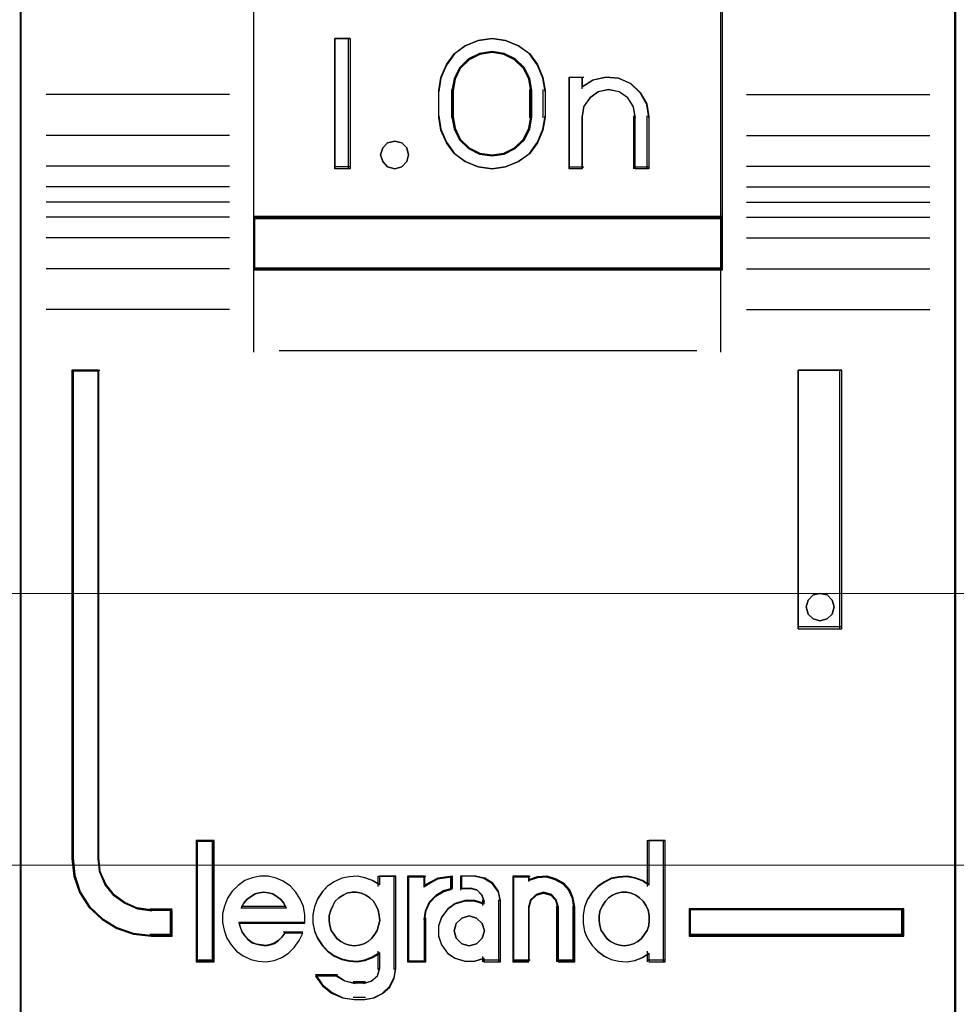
# Model space of a CAD drawing. Header units: millimetres. Extents: x -1290 to 1795, y -4192 to -1311.
# Tile 65 of 256: x 550.89 to 554.49, y -3287.59 to -3283.81. Entities that reach past the tile are written whole.
import ezdxf

# ---------------------------------------------------------------- set-up
doc = ezdxf.new("R2010")
doc.units = ezdxf.units.MM
doc.layers.add('45', color=7, linetype='Continuous')
doc.layers.add('Aparatura', color=7, linetype='Continuous', lineweight=13)

# ---------------------------------------------------------------- blocks, each defined once
blk = doc.blocks.new('*U36')
at = {"layer": '45', "color": 7}
for points in [[(132.994839, -226.659835), (115.008383, -226.659835), (115.008383, -308.42709), (132.994839, -308.42709), (132.994839, -226.659835)], [(119.494695, -272.979045), (128.506735, -272.979045), (128.506735, -268.508072), (119.494695, -268.508072), (119.494695, -272.979045)], [(121.354436, -269.521181), (121.354436, -272.025213), (121.060604, -272.025213), (121.060604, -269.521181), (121.354436, -269.521181)], [(125.057605, -270.266826), (125.09721, -270.517229), (125.09721, -271.029165), (125.057605, -271.279568), (124.950105, -271.524407), (124.797343, -271.735858), (124.588002, -271.8861), (124.339056, -271.986262), (124.078794, -272.025213), (123.812874, -271.986262), (123.563928, -271.8861), (123.360244, -271.735858), (123.201824, -271.524407), (123.094325, -271.279568), (123.05472, -271.029165), (123.05472, -270.517229), (123.094325, -270.266826), (123.201824, -270.021987), (123.360244, -269.810536), (123.563928, -269.660294), (123.812874, -269.560133), (124.078794, -269.521181), (124.339056, -269.560133), (124.588002, -269.660294), (124.797343, -269.810536), (124.950105, -270.021987), (125.057605, -270.266826)], [(124.842794, -271.031058), (124.842794, -270.517328), (124.802885, -270.293967), (124.700261, -270.081774), (124.52352, -269.914254), (124.31257, -269.808157), (124.078815, -269.769069), (123.839359, -269.808157), (123.62841, -269.914254), (123.451668, -270.081774), (123.349044, -270.293967), (123.309135, -270.517328), (123.309135, -271.031058), (123.349044, -271.254418), (123.451668, -271.466611), (123.62841, -271.634132), (123.839359, -271.740228), (124.078815, -271.773732), (124.31257, -271.740228), (124.52352, -271.634132), (124.700261, -271.466611), (124.802885, -271.254418), (124.842794, -271.031058)], [(126.020726, -270.317252), (126.271292, -270.261254), (126.510468, -270.283653), (126.74395, -270.384451), (126.92618, -270.558047), (127.051463, -270.776442), (127.091325, -271.022836), (127.091325, -272.025213), (126.82937, -272.025213), (126.82937, -271.022836), (126.789507, -270.821241), (126.687003, -270.658844), (126.521858, -270.546847), (126.316849, -270.507648), (126.12323, -270.546847), (125.96378, -270.658844), (125.844191, -270.821241), (125.810023, -271.022836), (125.810023, -272.025213), (125.559458, -272.025213), (125.559458, -270.261254), (125.810023, -270.261254), (125.810023, -270.451649), (126.020726, -270.317252)], [(122.440181, -271.623482), (122.476014, -271.753454), (122.440181, -271.883426), (122.344626, -271.983859), (122.213237, -272.025213), (122.069905, -271.983859), (121.980322, -271.883426), (121.938517, -271.753454), (121.980322, -271.623482), (122.069905, -271.52305), (122.213237, -271.493511), (122.344626, -271.52305), (122.440181, -271.623482)], [(128.506735, -272.941323), (119.494695, -272.941323), (119.494695, -273.96521), (128.506735, -273.96521), (128.506735, -272.941323)], [(117.934161, -286.765593), (117.934161, -286.276198), (117.531586, -286.276198), (117.259422, -286.237706), (117.021279, -286.133229), (116.811487, -285.984761), (116.647055, -285.781305), (116.539323, -285.539356), (116.510973, -285.275413), (116.510973, -275.894428), (116.006337, -275.894428), (116.006337, -285.275413), (116.040357, -285.610841), (116.148088, -285.929773), (116.329531, -286.210212), (116.579014, -286.441163), (116.868187, -286.617125), (117.185711, -286.727101), (117.531586, -286.765593), (117.934161, -286.765593)], [(129.961562, -275.894428), (129.961562, -280.859382), (130.800058, -280.859382), (130.800058, -275.894428), (129.961562, -275.894428)], [(130.615356, -280.309916), (130.65135, -280.439449), (130.615356, -280.580757), (130.519371, -280.669075), (130.381393, -280.71029), (130.249415, -280.669075), (130.15343, -280.580757), (130.117436, -280.439449), (130.15343, -280.309916), (130.249415, -280.209822), (130.381393, -280.180383), (130.519371, -280.209822), (130.615356, -280.309916)], [(118.720699, -287.241611), (118.720699, -284.949541), (118.414325, -284.949541), (118.414325, -287.241611), (118.720699, -287.241611)], [(131.995093, -286.239279), (127.868905, -286.239279), (127.868905, -286.765593), (131.995093, -286.765593), (131.995093, -286.239279)]]:
    blk.add_lwpolyline(points, close=True, dxfattribs=at)
at = {"layer": '45', "color": 139}
for points in [[(132.994839, -226.659835), (115.008383, -226.659835), (115.008383, -308.42709), (132.994839, -308.42709), (132.994839, -226.659835)], [(122.476014, -271.753454), (122.440181, -271.623482), (122.344626, -271.52305), (122.213237, -271.493511), (122.069905, -271.52305), (121.980322, -271.623482), (121.938517, -271.753454), (121.980322, -271.883426), (122.069905, -271.983859), (122.213237, -272.025213), (122.344626, -271.983859), (122.440181, -271.883426), (122.476014, -271.753454)], [(130.65135, -280.439449), (130.615356, -280.309916), (130.519371, -280.209822), (130.381393, -280.180383), (130.249415, -280.209822), (130.15343, -280.309916), (130.117436, -280.439449), (130.15343, -280.580757), (130.249415, -280.669075), (130.381393, -280.71029), (130.519371, -280.669075), (130.615356, -280.580757), (130.65135, -280.439449)], [(121.42928, -286.952408), (121.527544, -286.941034), (121.614248, -286.912601), (121.695171, -286.867108), (121.764534, -286.810242), (121.828116, -286.73063), (121.868578, -286.656704), (121.897479, -286.560032), (121.9206, -286.463359), (121.909039, -286.366687), (121.891699, -286.270015), (121.851237, -286.184716), (121.799215, -286.09373), (121.729852, -286.031177), (121.654709, -285.979998), (121.568006, -285.940192), (121.475522, -285.923132), (121.388819, -285.923132), (121.290555, -285.940192), (121.215412, -285.979998), (121.134489, -286.031177), (121.065126, -286.09373), (121.018884, -286.184716), (120.978422, -286.270015), (120.949521, -286.366687), (120.949521, -286.463359), (120.961082, -286.560032), (120.989983, -286.656704), (121.036225, -286.73063), (121.094027, -286.810242), (121.17495, -286.867108), (121.255873, -286.912601), (121.342577, -286.941034), (121.42928, -286.952408)], [(126.616536, -286.952408), (126.709098, -286.941034), (126.795874, -286.912601), (126.882651, -286.867108), (126.952072, -286.810242), (127.009924, -286.73063), (127.06199, -286.656704), (127.090915, -286.560032), (127.0967, -286.463359), (127.0967, -286.366687), (127.079345, -286.270015), (127.038849, -286.184716), (126.980998, -286.09373), (126.911577, -286.031177), (126.842155, -285.979998), (126.755379, -285.940192), (126.668602, -285.923132), (126.570255, -285.923132), (126.483478, -285.940192), (126.396702, -285.979998), (126.31571, -286.031177), (126.257859, -286.09373), (126.200008, -286.184716), (126.159512, -286.270015), (126.136371, -286.366687), (126.136371, -286.463359), (126.147942, -286.560032), (126.176867, -286.656704), (126.228933, -286.73063), (126.286784, -286.810242), (126.356206, -286.867108), (126.442982, -286.912601), (126.529759, -286.941034), (126.616536, -286.952408)], [(123.93084, -286.665001), (123.889248, -286.52423), (123.782297, -286.418652), (123.639696, -286.377594), (123.497095, -286.418652), (123.390144, -286.52423), (123.348551, -286.665001), (123.390144, -286.805771), (123.497095, -286.911349), (123.639696, -286.952408), (123.782297, -286.911349), (123.889248, -286.805771), (123.93084, -286.665001)]]:
    blk.add_lwpolyline(points, close=True, dxfattribs=at)
at = {"layer": '45', "color": 59}
for points in [[(132.97513, -226.677798), (115.0263, -226.677798), (115.0263, -308.409127), (132.97513, -308.409127), (132.97513, -226.677798)], [(119.494695, -272.979045), (128.506735, -272.979045), (128.506735, -268.508072), (119.494695, -268.508072), (119.494695, -272.979045)], [(121.354436, -269.521181), (121.354436, -272.025213), (121.060604, -272.025213), (121.060604, -269.521181), (121.354436, -269.521181)], [(125.057605, -270.266826), (125.09721, -270.517229), (125.09721, -271.029165), (125.057605, -271.279568), (124.950105, -271.524407), (124.797343, -271.735858), (124.588002, -271.8861), (124.339056, -271.986262), (124.078794, -272.025213), (123.812874, -271.986262), (123.563928, -271.8861), (123.360244, -271.735858), (123.201824, -271.524407), (123.094325, -271.279568), (123.05472, -271.029165), (123.05472, -270.517229), (123.094325, -270.266826), (123.201824, -270.021987), (123.360244, -269.810536), (123.563928, -269.660294), (123.812874, -269.560133), (124.078794, -269.521181), (124.339056, -269.560133), (124.588002, -269.660294), (124.797343, -269.810536), (124.950105, -270.021987), (125.057605, -270.266826)], [(124.842794, -271.031058), (124.842794, -270.517328), (124.802885, -270.293967), (124.700261, -270.081774), (124.52352, -269.914254), (124.31257, -269.808157), (124.078815, -269.769069), (123.839359, -269.808157), (123.62841, -269.914254), (123.451668, -270.081774), (123.349044, -270.293967), (123.309135, -270.517328), (123.309135, -271.031058), (123.349044, -271.254418), (123.451668, -271.466611), (123.62841, -271.634132), (123.839359, -271.740228), (124.078815, -271.773732), (124.31257, -271.740228), (124.52352, -271.634132), (124.700261, -271.466611), (124.802885, -271.254418), (124.842794, -271.031058)], [(124.823086, -271.026404), (124.823086, -270.521881), (124.784202, -270.302523), (124.684216, -270.094133), (124.512017, -269.929615), (124.306489, -269.82542), (124.078742, -269.787032), (123.84544, -269.82542), (123.639912, -269.929615), (123.467713, -270.094133), (123.367727, -270.302523), (123.328843, -270.521881), (123.328843, -271.026404), (123.367727, -271.245762), (123.467713, -271.454152), (123.639912, -271.618671), (123.84544, -271.722866), (124.078742, -271.755769), (124.306489, -271.722866), (124.512017, -271.618671), (124.684216, -271.454152), (124.784202, -271.245762), (124.823086, -271.026404)], [(126.020726, -270.317252), (126.271292, -270.261254), (126.510468, -270.283653), (126.74395, -270.384451), (126.92618, -270.558047), (127.051463, -270.776442), (127.091325, -271.022836), (127.091325, -272.025213), (126.82937, -272.025213), (126.82937, -271.022836), (126.789507, -270.821241), (126.687003, -270.658844), (126.521858, -270.546847), (126.316849, -270.507648), (126.12323, -270.546847), (125.96378, -270.658844), (125.844191, -270.821241), (125.810023, -271.022836), (125.810023, -272.025213), (125.559458, -272.025213), (125.559458, -270.261254), (125.810023, -270.261254), (125.810023, -270.451649), (126.020726, -270.317252)], [(122.440181, -271.623482), (122.476014, -271.753454), (122.440181, -271.883426), (122.344626, -271.983859), (122.213237, -272.025213), (122.069905, -271.983859), (121.980322, -271.883426), (121.938517, -271.753454), (121.980322, -271.623482), (122.069905, -271.52305), (122.213237, -271.493511), (122.344626, -271.52305), (122.440181, -271.623482)], [(128.506735, -272.941323), (119.494695, -272.941323), (119.494695, -273.96521), (128.506735, -273.96521), (128.506735, -272.941323)], [(128.488819, -272.959286), (119.512611, -272.959286), (119.512611, -273.947247), (128.488819, -273.947247), (128.488819, -272.959286)], [(129.961562, -275.894428), (129.961562, -280.859382), (130.800058, -280.859382), (130.800058, -275.894428), (129.961562, -275.894428)], [(130.615356, -280.309916), (130.65135, -280.439449), (130.615356, -280.580757), (130.519371, -280.669075), (130.381393, -280.71029), (130.249415, -280.669075), (130.15343, -280.580757), (130.117436, -280.439449), (130.15343, -280.309916), (130.249415, -280.209822), (130.381393, -280.180383), (130.519371, -280.209822), (130.615356, -280.309916)], [(118.738615, -287.259574), (118.738615, -284.929782), (118.394617, -284.929782), (118.394617, -287.259574), (118.738615, -287.259574)], [(125.829998, -286.362214), (125.829998, -286.52385), (125.85849, -286.674339), (125.915474, -286.81368), (126.000949, -286.947448), (126.109218, -287.058922), (126.234583, -287.153674), (126.365646, -287.214984), (126.513803, -287.248426), (126.66766, -287.259574), (126.821516, -287.231705), (126.963975, -287.175969), (127.08934, -287.092364), (127.08934, -287.259574), (127.408449, -287.259574), (127.408449, -284.929782), (127.08934, -284.929782), (127.08934, -285.788126), (126.963975, -285.704521), (126.821516, -285.654358), (126.66766, -285.62649), (126.513803, -285.637637), (126.365646, -285.665505), (126.234583, -285.732389), (126.109218, -285.815994), (126.000949, -285.927468), (125.915474, -286.061236), (125.85849, -286.211725), (125.829998, -286.362214)], [(118.899864, -286.50228), (118.92835, -286.653739), (118.985323, -286.805197), (119.065084, -286.934218), (119.167633, -287.052019), (119.292972, -287.147382), (119.4411, -287.214697), (119.58353, -287.248354), (119.737355, -287.259574), (119.89118, -287.231526), (120.039307, -287.17543), (120.170343, -287.091286), (120.27859, -286.984704), (120.375443, -286.850074), (120.44381, -286.709834), (120.09628, -286.709834), (120.039307, -286.782759), (119.970941, -286.850074), (119.89118, -286.90056), (119.817116, -286.928608), (119.731658, -286.945437), (119.640502, -286.934218), (119.555044, -286.917389), (119.469586, -286.889341), (119.389825, -286.833245), (119.332853, -286.76593), (119.275881, -286.687396), (119.247395, -286.603252), (119.218908, -286.519109), (120.48369, -286.519109), (120.48369, -286.356431), (120.455204, -286.193753), (120.392535, -286.053513), (120.307076, -285.918883), (120.204527, -285.806691), (120.067793, -285.711329), (119.93106, -285.655233), (119.777236, -285.615966), (119.623411, -285.615966), (119.469586, -285.644014), (119.327156, -285.700109), (119.201817, -285.795472), (119.082175, -285.902054), (118.996717, -286.036684), (118.939745, -286.188143), (118.899864, -286.339602), (118.899864, -286.50228)], [(120.723196, -286.050144), (120.666247, -286.200437), (120.637773, -286.35073), (120.637773, -286.512155), (120.666247, -286.662448), (120.723196, -286.801608), (120.814315, -286.935201), (120.916824, -287.046529), (121.042112, -287.141158), (121.190179, -287.202388), (121.332552, -287.235786), (121.486315, -287.246919), (121.634383, -287.219087), (121.776755, -287.163423), (121.913433, -287.079927), (121.913433, -287.397212), (121.873569, -287.536372), (121.765366, -287.631001), (121.634383, -287.669965), (121.429366, -287.669965), (121.247128, -287.631001), (121.081976, -287.536372), (120.689027, -287.536372), (120.82001, -287.720063), (120.996552, -287.859223), (121.207264, -287.953851), (121.429366, -287.981683), (121.634383, -287.981683), (121.81662, -287.953851), (121.976077, -287.870356), (122.112755, -287.747895), (122.198179, -287.575337), (122.232348, -287.397212), (122.232348, -285.615966), (121.913433, -285.615966), (121.913433, -285.777391), (121.776755, -285.693895), (121.634383, -285.643798), (121.486315, -285.615966), (121.332552, -285.627098), (121.190179, -285.65493), (121.042112, -285.721727), (120.916824, -285.805223), (120.814315, -285.916551), (120.723196, -286.050144)], [(122.454514, -285.615966), (122.454514, -287.259574), (122.779754, -287.259574), (122.779754, -286.434965), (122.808793, -286.272287), (122.884296, -286.109609), (123.006261, -285.986198), (123.151457, -285.902054), (123.319885, -285.851568), (123.319885, -285.615966), (123.0353, -285.655233), (122.779754, -285.789863), (122.779754, -285.615966), (122.454514, -285.615966)], [(122.472431, -285.633929), (122.472431, -287.241611), (122.784203, -287.241611), (122.784203, -286.435026), (122.81204, -286.275904), (122.884416, -286.116782), (123.001331, -285.996069), (123.140515, -285.913764), (123.301968, -285.864381), (123.301968, -285.633929), (123.029167, -285.672337), (122.784203, -285.804025), (122.784203, -285.633929), (122.472431, -285.633929)], [(123.106712, -286.406917), (123.049345, -286.575204), (123.049345, -286.76593), (123.106712, -286.934218), (123.221447, -287.091286), (123.364866, -287.192259), (123.554179, -287.248354), (123.737755, -287.248354), (123.921331, -287.192259), (123.921331, -287.259574), (124.242589, -287.259574), (124.242589, -286.081561), (124.202432, -285.902054), (124.093433, -285.750596), (123.938541, -285.655233), (123.754965, -285.615966), (123.491074, -285.615966), (123.491074, -285.851568), (123.680387, -285.851568), (123.795122, -285.879616), (123.881174, -285.969369), (123.921331, -286.081561), (123.921331, -286.148876), (123.737755, -286.09278), (123.554179, -286.09278), (123.364866, -286.148876), (123.221447, -286.255458), (123.106712, -286.406917)], [(124.475504, -285.615966), (124.475504, -287.259574), (124.785289, -287.259574), (124.785289, -286.204972), (124.825446, -286.064732), (124.928708, -285.969369), (125.06639, -285.930102), (125.215545, -285.969369), (125.307333, -286.064732), (125.347491, -286.204972), (125.347491, -287.259574), (125.668749, -287.259574), (125.668749, -286.204972), (125.640065, -286.036684), (125.571224, -285.874006), (125.456489, -285.750596), (125.301597, -285.666452), (125.135231, -285.615966), (124.951655, -285.627185), (124.785289, -285.683281), (124.785289, -285.615966), (124.475504, -285.615966)], [(124.493421, -285.633929), (124.493421, -287.241611), (124.793903, -287.241611), (124.793903, -286.21006), (124.832854, -286.072886), (124.933015, -285.979608), (125.066562, -285.941199), (125.211238, -285.979608), (125.30027, -286.072886), (125.339221, -286.21006), (125.339221, -287.241611), (125.650832, -287.241611), (125.650832, -286.21006), (125.62301, -286.045451), (125.556236, -285.886329), (125.444946, -285.765616), (125.294706, -285.683311), (125.133336, -285.633929), (124.955273, -285.644902), (124.793903, -285.699772), (124.793903, -285.633929), (124.493421, -285.633929)], [(120.075312, -286.135021), (120.121775, -286.228501), (119.256404, -286.228501), (119.308675, -286.135021), (119.366754, -286.060237), (119.436448, -286.01038), (119.523566, -285.954292), (119.604876, -285.935596), (119.691994, -285.923132), (119.779112, -285.935596), (119.866229, -285.954292), (119.947539, -286.01038), (120.017234, -286.060237), (120.075312, -286.135021)], [(120.121775, -286.228501), (119.256404, -286.228501), (119.308675, -286.135021), (119.366754, -286.060237), (119.436448, -286.01038), (119.523566, -285.954292), (119.604876, -285.935596), (119.691994, -285.923132), (119.779112, -285.935596), (119.866229, -285.954292), (119.947539, -286.01038), (120.017234, -286.060237), (120.075312, -286.135021), (120.121775, -286.228501)], [(121.828116, -286.73063), (121.764534, -286.810242), (121.695171, -286.867108), (121.614248, -286.912601), (121.527544, -286.941034), (121.42928, -286.952408), (121.342577, -286.941034), (121.255873, -286.912601), (121.17495, -286.867108), (121.094027, -286.810242), (121.036225, -286.73063), (120.989983, -286.656704), (120.961082, -286.560032), (120.949521, -286.463359), (120.949521, -286.366687), (120.978422, -286.270015), (121.018884, -286.184716), (121.065126, -286.09373), (121.134489, -286.031177), (121.215412, -285.979998), (121.290555, -285.940192), (121.388819, -285.923132), (121.475522, -285.923132), (121.568006, -285.940192), (121.654709, -285.979998), (121.729852, -286.031177), (121.799215, -286.09373), (121.851237, -286.184716), (121.891699, -286.270015), (121.909039, -286.366687), (121.9206, -286.463359), (121.897479, -286.560032), (121.868578, -286.656704), (121.828116, -286.73063)], [(121.018884, -286.184716), (121.065126, -286.09373), (121.134489, -286.031177), (121.215412, -285.979998), (121.290555, -285.940192), (121.388819, -285.923132), (121.475522, -285.923132), (121.568006, -285.940192), (121.654709, -285.979998), (121.729852, -286.031177), (121.799215, -286.09373), (121.851237, -286.184716), (121.891699, -286.270015), (121.909039, -286.366687), (121.9206, -286.463359), (121.897479, -286.560032), (121.868578, -286.656704), (121.828116, -286.73063), (121.764534, -286.810242), (121.695171, -286.867108), (121.614248, -286.912601), (121.527544, -286.941034), (121.42928, -286.952408), (121.342577, -286.941034), (121.255873, -286.912601), (121.17495, -286.867108), (121.094027, -286.810242), (121.036225, -286.73063), (120.989983, -286.656704), (120.961082, -286.560032), (120.949521, -286.463359), (120.949521, -286.366687), (120.978422, -286.270015), (121.018884, -286.184716)], [(126.755379, -285.940192), (126.842155, -285.979998), (126.911577, -286.031177), (126.980998, -286.09373), (127.038849, -286.184716), (127.079345, -286.270015), (127.0967, -286.366687), (127.0967, -286.463359), (127.090915, -286.560032), (127.06199, -286.656704), (127.009924, -286.73063), (126.952072, -286.810242), (126.882651, -286.867108), (126.795874, -286.912601), (126.709098, -286.941034), (126.616536, -286.952408), (126.529759, -286.941034), (126.442982, -286.912601), (126.356206, -286.867108), (126.286784, -286.810242), (126.228933, -286.73063), (126.176867, -286.656704), (126.147942, -286.560032), (126.136371, -286.463359), (126.136371, -286.366687), (126.159512, -286.270015), (126.200008, -286.184716), (126.257859, -286.09373), (126.31571, -286.031177), (126.396702, -285.979998), (126.483478, -285.940192), (126.570255, -285.923132), (126.668602, -285.923132), (126.755379, -285.940192)], [(126.159512, -286.270015), (126.200008, -286.184716), (126.257859, -286.09373), (126.31571, -286.031177), (126.396702, -285.979998), (126.483478, -285.940192), (126.570255, -285.923132), (126.668602, -285.923132), (126.755379, -285.940192), (126.842155, -285.979998), (126.911577, -286.031177), (126.980998, -286.09373), (127.038849, -286.184716), (127.079345, -286.270015), (127.0967, -286.366687), (127.0967, -286.463359), (127.090915, -286.560032), (127.06199, -286.656704), (127.009924, -286.73063), (126.952072, -286.810242), (126.882651, -286.867108), (126.795874, -286.912601), (126.709098, -286.941034), (126.616536, -286.952408), (126.529759, -286.941034), (126.442982, -286.912601), (126.356206, -286.867108), (126.286784, -286.810242), (126.228933, -286.73063), (126.176867, -286.656704), (126.147942, -286.560032), (126.136371, -286.463359), (126.136371, -286.366687), (126.159512, -286.270015)], [(123.889248, -286.52423), (123.93084, -286.665001), (123.889248, -286.805771), (123.782297, -286.911349), (123.639696, -286.952408), (123.497095, -286.911349), (123.390144, -286.805771), (123.348551, -286.665001), (123.390144, -286.52423), (123.497095, -286.418652), (123.639696, -286.377594), (123.782297, -286.418652), (123.889248, -286.52423)], [(123.348551, -286.665001), (123.390144, -286.52423), (123.497095, -286.418652), (123.639696, -286.377594), (123.782297, -286.418652), (123.889248, -286.52423), (123.93084, -286.665001), (123.889248, -286.805771), (123.782297, -286.911349), (123.639696, -286.952408), (123.497095, -286.911349), (123.390144, -286.805771), (123.348551, -286.665001)], [(131.975385, -286.259038), (127.886821, -286.259038), (127.886821, -286.74763), (131.975385, -286.74763), (131.975385, -286.259038)]]:
    blk.add_lwpolyline(points, close=True, dxfattribs=at)
at = {"layer": '45', "color": 139}
for points in [[(119.494695, -262.819212), (119.494695, -273.96521)], [(128.46911, -262.819212), (128.46911, -273.96521)], [(121.354436, -269.521181), (121.060604, -269.521181)], [(121.060604, -269.521181), (121.060604, -272.025213)], [(121.316811, -269.521181), (121.316811, -272.025213)], [(125.09721, -270.541475), (125.057605, -270.284977), (124.950105, -270.034178), (124.797343, -269.817579), (124.588002, -269.66368), (124.339056, -269.561081), (124.078794, -269.521181), (123.812874, -269.561081), (123.563928, -269.66368), (123.360244, -269.817579), (123.201824, -270.034178), (123.094325, -270.284977), (123.05472, -270.541475)], [(124.842794, -270.541475), (124.802885, -270.310906), (124.700261, -270.091866), (124.52352, -269.918939), (124.31257, -269.809419), (124.078815, -269.769069), (123.839359, -269.809419), (123.62841, -269.918939), (123.451668, -270.091866), (123.349044, -270.310906), (123.309135, -270.541475)], [(125.559458, -270.261254), (125.840748, -270.261254)], [(125.559458, -270.261254), (125.559458, -272.025213)], [(125.803123, -270.261254), (125.803123, -270.48579)], [(127.091325, -271.044437), (127.051248, -270.791054), (126.92529, -270.566465), (126.742079, -270.387945), (126.50734, -270.284288), (126.266876, -270.261254), (126.014961, -270.318841), (125.803123, -270.45705)], [(123.05472, -271.044437), (123.05472, -270.501957)], [(123.309135, -271.044437), (123.309135, -270.501957)], [(124.803378, -271.044437), (124.803378, -270.501957)], [(125.059585, -271.044437), (125.059585, -270.501957)], [(126.835118, -271.044437), (126.794761, -270.832162), (126.690985, -270.661163), (126.52379, -270.543233), (126.316238, -270.501957), (126.120217, -270.543233), (125.958787, -270.661163), (125.837715, -270.832162), (125.803123, -271.044437)], [(119.034239, -270.595364), (115.508256, -270.595364)], [(128.968983, -270.595364), (132.494966, -270.595364)], [(123.05472, -271.006715), (123.094325, -271.262762), (123.201824, -271.513119), (123.360244, -271.729337), (123.563928, -271.882965), (123.812874, -271.985384), (124.078794, -272.025213), (124.339056, -271.985384), (124.588002, -271.882965), (124.797343, -271.729337), (124.950105, -271.513119), (125.057605, -271.262762), (125.09721, -271.006715)], [(123.309135, -271.006715), (123.349044, -271.237397), (123.451668, -271.456545), (123.62841, -271.629556), (123.839359, -271.73913), (124.078815, -271.773732), (124.31257, -271.73913), (124.52352, -271.629556), (124.700261, -271.456545), (124.802885, -271.237397), (124.842794, -271.006715)], [(125.803123, -271.006715), (125.803123, -272.025213)], [(126.797493, -271.006715), (126.797493, -272.025213)], [(127.051909, -271.006715), (127.051909, -272.025213)], [(119.034239, -271.383937), (115.508256, -271.383937)], [(128.968983, -271.383937), (132.494966, -271.383937)], [(119.034239, -271.971324), (115.508256, -271.971324)], [(121.354436, -271.987491), (121.060604, -271.987491)], [(125.559458, -271.987491), (125.840748, -271.987491)], [(126.797493, -271.987491), (127.091325, -271.987491)], [(128.968983, -271.971324), (132.494966, -271.971324)], [(119.034239, -272.371898), (115.508256, -272.371898)], [(128.968983, -272.371898), (132.494966, -272.371898)], [(119.034239, -272.66649), (115.508256, -272.66649)], [(128.968983, -272.66649), (132.494966, -272.66649)], [(119.034239, -272.9521), (115.508256, -272.9521)], [(119.494695, -272.941323), (128.506735, -272.941323)], [(128.968983, -272.9521), (132.494966, -272.9521)], [(119.034239, -273.352674), (115.508256, -273.352674)], [(128.968983, -273.352674), (132.494966, -273.352674)], [(119.034239, -273.943654), (115.508256, -273.943654)], [(119.494695, -273.927487), (128.506735, -273.927487)], [(119.494695, -273.927487), (119.494695, -275.54954)], [(128.46911, -273.927487), (128.46911, -275.54954)], [(128.968983, -273.943654), (132.494966, -273.943654)], [(119.034239, -274.726838), (115.508256, -274.726838)], [(128.968983, -274.726838), (132.494966, -274.726838)], [(119.989193, -275.511818), (128.012238, -275.511818)], [(116.006337, -275.894428), (116.006337, -285.280059)], [(116.006337, -275.894428), (116.540251, -275.894428)], [(116.500834, -275.894428), (116.500834, -285.280059)], [(129.961562, -280.859382), (129.961562, -275.894428)], [(129.961562, -275.894428), (130.800058, -275.894428)], [(130.762433, -280.859382), (130.762433, -275.894428)], [(129.961562, -280.819863), (130.800058, -280.819863)], [(118.394617, -284.929782), (118.394617, -287.259574)], [(118.394617, -284.929782), (118.738615, -284.929782)], [(118.70099, -284.929782), (118.70099, -287.259574)], [(127.057284, -284.929782), (127.057284, -285.811762)], [(127.057284, -284.929782), (127.408449, -284.929782)], [(127.369032, -284.929782), (127.369032, -287.259574)], [(116.006337, -285.242337), (116.040545, -285.58521), (116.14887, -285.91122), (116.331313, -286.197885), (116.582171, -286.433962), (116.87294, -286.61383), (117.192214, -286.726247), (117.539996, -286.765593)], [(116.500834, -285.242337), (116.5297, -285.515689), (116.639389, -285.766262), (116.80681, -285.976971), (117.020415, -286.130732), (117.262886, -286.238934), (117.539996, -286.278798)], [(120.48369, -286.519109), (120.48369, -286.356431), (120.455204, -286.193753), (120.392535, -286.053513), (120.307076, -285.918883), (120.204527, -285.806691), (120.067793, -285.711329), (119.93106, -285.655233), (119.777236, -285.615966), (119.623411, -285.615966), (119.469586, -285.644014), (119.327156, -285.700109), (119.201817, -285.795472), (119.082175, -285.902054), (118.996717, -286.036684), (118.939745, -286.188143), (118.899864, -286.339602), (118.899864, -286.50228), (118.92835, -286.653739), (118.985323, -286.805197), (119.065084, -286.934218), (119.167633, -287.052019), (119.292972, -287.147382), (119.4411, -287.214697), (119.58353, -287.248354), (119.737355, -287.259574), (119.89118, -287.231526), (120.039307, -287.17543), (120.170343, -287.091286), (120.27859, -286.984704), (120.375443, -286.850074), (120.44381, -286.709834)], [(121.9206, -285.778644), (121.783154, -285.6945), (121.639982, -285.644014), (121.491082, -285.615966), (121.336455, -285.627185), (121.193283, -285.655233), (121.044383, -285.722548), (120.918391, -285.806691), (120.815307, -285.918883), (120.723676, -286.053513), (120.666407, -286.204972), (120.637773, -286.356431), (120.637773, -286.519109), (120.666407, -286.670567), (120.723676, -286.810807), (120.815307, -286.945437), (120.918391, -287.057629), (121.044383, -287.152992), (121.193283, -287.214697), (121.336455, -287.248354), (121.491082, -287.259574), (121.639982, -287.231526), (121.783154, -287.17543), (121.9206, -287.091286)], [(121.882975, -285.615966), (121.882975, -285.811762)], [(121.882975, -285.615966), (122.232348, -285.615966)], [(122.192932, -285.615966), (122.192932, -287.40687)], [(122.454514, -285.615966), (122.454514, -287.259574)], [(122.454514, -285.615966), (122.803887, -285.615966)], [(123.319885, -285.615966), (123.028191, -285.662611), (122.766263, -285.822539)], [(122.766263, -285.615966), (122.766263, -285.822539)], [(123.28226, -285.615966), (123.28226, -285.883613)], [(123.475759, -285.615966), (123.475759, -285.883613)], [(123.769591, -285.615966), (123.475759, -285.615966)], [(124.242589, -286.10815), (124.200538, -285.918392), (124.086398, -285.758284), (123.924201, -285.657475), (123.731966, -285.615966)], [(124.475504, -285.615966), (124.475504, -287.259574)], [(124.475504, -285.615966), (124.814128, -285.615966)], [(125.668749, -286.228501), (125.63978, -286.053491), (125.570254, -285.884315), (125.454378, -285.755974), (125.297945, -285.668469), (125.129925, -285.615966), (124.944523, -285.627633), (124.776503, -285.68597)], [(124.776503, -285.615966), (124.776503, -285.718354)], [(127.0967, -285.778644), (126.970603, -285.6945), (126.827311, -285.644014), (126.672556, -285.615966), (126.5178, -285.627185), (126.368776, -285.655233), (126.236948, -285.722548), (126.11085, -285.806691), (126.001948, -285.918883), (125.915973, -286.053513), (125.858656, -286.204972), (125.829998, -286.356431), (125.829998, -286.519109), (125.858656, -286.670567), (125.915973, -286.810807), (126.001948, -286.945437), (126.11085, -287.057629), (126.236948, -287.152992), (126.368776, -287.214697), (126.5178, -287.248354), (126.672556, -287.259574), (126.827311, -287.231526), (126.970603, -287.17543), (127.0967, -287.091286)], [(120.121775, -286.228501), (120.075312, -286.135021), (120.017234, -286.060237), (119.947539, -286.01038), (119.866229, -285.954292), (119.779112, -285.935596), (119.691994, -285.923132), (119.604876, -285.935596), (119.523566, -285.954292), (119.436448, -286.01038), (119.366754, -286.060237), (119.308675, -286.135021), (119.256404, -286.228501)], [(123.319885, -285.845891), (123.14725, -285.898433), (122.998427, -285.986002), (122.873415, -286.114437), (122.796027, -286.283737), (122.766263, -286.453038)], [(123.475759, -285.845891), (123.697925, -285.845891)], [(123.93084, -286.10815), (123.88575, -285.980219), (123.789129, -285.877874), (123.6603, -285.845891)], [(125.358792, -286.228501), (125.3172, -286.072701), (125.222132, -285.966756), (125.067647, -285.923132), (124.925046, -285.966756), (124.818095, -286.072701), (124.776503, -286.228501)], [(119.256404, -286.190779), (120.121775, -286.190779)], [(123.93084, -286.137885), (123.745262, -286.081205), (123.559684, -286.081205), (123.368307, -286.137885), (123.223324, -286.245575), (123.107338, -286.398609), (123.049345, -286.568646), (123.049345, -286.761355), (123.107338, -286.931393), (123.223324, -287.090094), (123.368307, -287.192117), (123.559684, -287.248796), (123.745262, -287.248796), (123.93084, -287.192117)], [(123.893216, -286.070428), (123.893216, -286.174613)], [(124.203172, -286.070428), (124.203172, -287.259574)], [(124.776503, -286.190779), (124.776503, -287.259574)], [(125.319375, -286.190779), (125.319375, -287.259574)], [(125.631124, -286.190779), (125.631124, -287.259574)], [(117.500579, -286.239279), (117.934161, -286.239279)], [(117.894744, -286.239279), (117.894744, -286.765593)], [(117.894744, -286.239279), (117.894744, -286.765593)], [(127.868905, -286.239279), (131.995093, -286.239279)], [(127.868905, -286.239279), (127.868905, -286.765593)], [(131.955677, -286.765593), (131.955677, -286.239279)], [(119.211613, -286.497945), (120.48369, -286.497945)], [(119.211613, -286.497945), (119.24064, -286.587642), (119.269667, -286.677338), (119.327722, -286.761055), (119.385776, -286.832812), (119.467052, -286.89261), (119.554134, -286.922509), (119.641215, -286.940448), (119.734102, -286.952408), (119.821184, -286.934468), (119.896655, -286.904569), (119.977931, -286.850752), (120.047596, -286.778994), (120.10565, -286.701257)], [(122.454514, -287.259574), (122.803887, -287.259574), (122.803887, -286.415316)], [(117.500579, -286.727871), (117.934161, -286.727871)], [(120.066234, -286.68476), (120.444274, -286.68476)], [(127.868905, -286.727871), (131.995093, -286.727871)], [(121.882975, -287.056593), (121.882975, -287.40687)], [(127.057284, -287.056593), (127.057284, -287.259574)], [(118.394617, -287.221851), (118.738615, -287.221851)], [(123.893216, -287.155389), (123.893216, -287.259574)], [(123.893216, -287.221851), (124.242589, -287.221851)], [(124.475504, -287.221851), (124.814128, -287.221851)], [(125.319375, -287.221851), (125.668749, -287.221851)], [(127.057284, -287.221851), (127.408449, -287.221851)], [(120.687939, -287.505666), (120.822658, -287.702023), (121.004236, -287.850779), (121.220957, -287.951932), (121.449394, -287.981683)], [(120.687939, -287.505666), (121.11077, -287.505666)], [(121.071354, -287.505666), (121.251078, -287.626541), (121.449394, -287.676314)], [(121.610643, -287.981683), (121.800115, -287.952515), (121.965903, -287.86501), (122.108007, -287.736669), (122.196822, -287.555825), (122.232348, -287.369148)], [(121.610643, -287.676314), (121.756133, -287.632433), (121.87632, -287.525865), (121.9206, -287.369148)], [(121.409977, -287.636795), (121.648268, -287.636795)], [(121.648268, -287.943961), (121.409977, -287.943961)]]:
    blk.add_lwpolyline(points, dxfattribs=at)
at = {"layer": '45', "color": 1}
for points in [[(117.934161, -286.765593), (117.934161, -286.276198), (117.531586, -286.276198), (117.259422, -286.237706), (117.021279, -286.133229), (116.811487, -285.984761), (116.647055, -285.781305), (116.539323, -285.539356), (116.510973, -285.275413), (116.510973, -275.894428), (116.006337, -275.894428), (116.006337, -285.275413), (116.040357, -285.610841), (116.148088, -285.929773), (116.329531, -286.210212), (116.579014, -286.441163), (116.868187, -286.617125), (117.185711, -286.727101), (117.531586, -286.765593), (117.934161, -286.765593)], [(117.916244, -286.74763), (117.916244, -286.259853), (117.521526, -286.259853), (117.254674, -286.221488), (117.021179, -286.117356), (116.815481, -285.969378), (116.654258, -285.766594), (116.548629, -285.525446), (116.520832, -285.262375), (116.520832, -275.912391), (116.026045, -275.912391), (116.026045, -285.262375), (116.059401, -285.596694), (116.16503, -285.914572), (116.342931, -286.194085), (116.587545, -286.424272), (116.871075, -286.599653), (117.182402, -286.709266), (117.521526, -286.74763), (117.916244, -286.74763)], [(131.995093, -286.239279), (127.868905, -286.239279), (127.868905, -286.765593), (131.995093, -286.765593), (131.995093, -286.239279)]]:
    blk.add_lwpolyline(points, close=True, dxfattribs=at)

msp = doc.modelspace()

# ---------------------------------------------------------------- linework, layer by layer
at = {"layer": 'Aparatura', "lineweight": 13}
for points in [[(528.9124, -3280.0548), (528.9124, -3281.2959), (527.8914, -3281.2959), (527.8914, -3285.8173), (528.9124, -3285.8173), (528.9124, -3287.0542), (594.3705, -3287.0542), (594.3705, -3285.8173), (595.3914, -3285.8173), (595.3914, -3281.2959), (594.3705, -3281.2959), (594.3705, -3280.0548), (528.9124, -3280.0548)], [(528.9124, -3280.0548), (528.9124, -3281.2959), (527.8914, -3281.2959), (527.8914, -3285.8173), (528.9124, -3285.8173), (528.9124, -3287.0542), (594.3705, -3287.0542), (594.3705, -3285.8173), (595.3914, -3285.8173), (595.3914, -3281.2959), (594.3705, -3281.2959), (594.3705, -3280.0548), (528.9124, -3280.0548)], [(528.9124, -3280.0548), (528.9124, -3281.2959), (527.8914, -3281.2959), (527.8914, -3285.8173), (528.9124, -3285.8173), (528.9124, -3287.0542), (594.3705, -3287.0542), (594.3705, -3285.8173), (595.3914, -3285.8173), (595.3914, -3281.2959), (594.3705, -3281.2959), (594.3705, -3280.0548), (528.9124, -3280.0548)], [(594.3705, -3286.0113), (528.9123, -3286.0113), (528.9123, -3287.0542), (594.3705, -3287.0542), (594.3705, -3286.0113)]]:
    msp.add_lwpolyline(points, close=True, dxfattribs=at)

# ---------------------------------------------------------------- block references
at = {"layer": 'Aparatura', "lineweight": 13, "xscale": 0.2, "yscale": 0.2, "zscale": 0.2}
msp.add_blockref('*U36', (527.8914, -3229.9741), dxfattribs=at)

doc.saveas('drawing.dxf')
